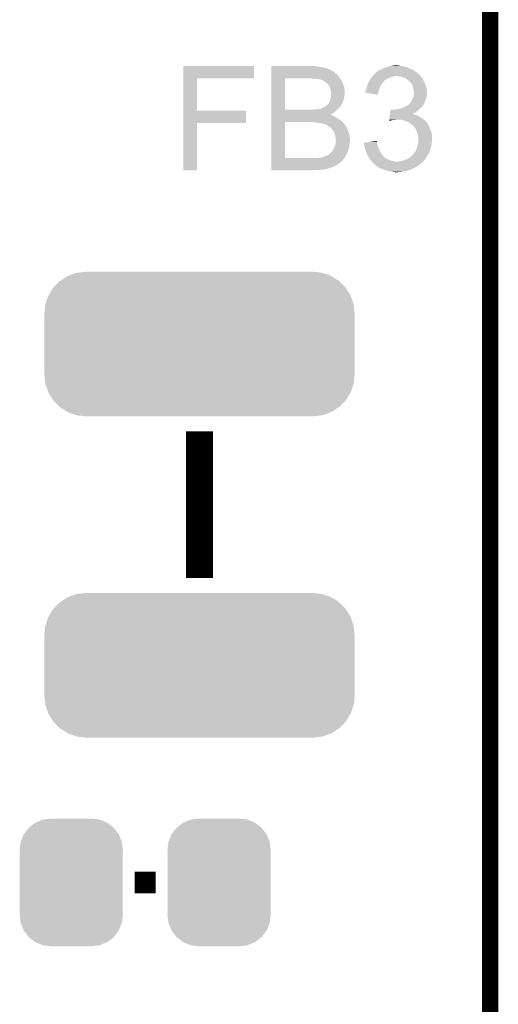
# Model space of a CAD drawing. Extents: x -1.3 to 24.2, y -3.9 to 56.
# Tile 52 of 54: x 19.7 to 24.2, y 27.3 to 36.5. Entities that reach past the tile are written whole.
import ezdxf

# ---------------------------------------------------------------- set-up
doc = ezdxf.new("R2010")
doc.units = 0
doc.layers.get('0').update_dxf_attribs({"linetype": 'CONTINUOUS'})
for name, color, linetype in [('ETH_WIZ_3_CLICK_V102_GKO', 9, 'CONTINUOUS'), ('ETH_WIZ_3_CLICK_V102_GTO', 11, 'CONTINUOUS'), ('ETH_WIZ_3_CLICK_V102_GTS', 8, 'CONTINUOUS')]:
    doc.layers.add(name, color=color, linetype=linetype)

# ---------------------------------------------------------------- blocks, each defined once
blk = doc.blocks.new('CUSTOM_167')
for points in [[(-0.394942, 0.51267), (-0.337632, 0.557136), (0.39571, 0.51267), (0.33685, 0.557136)], [(-0.337632, 0.557136), (-0.333154, 0.559008), (0.33685, 0.557136), (0.334372, 0.559008)], [(-0.333154, 0.559008), (-0.266706, 0.586782), (0.334372, 0.559008), (0.265446, 0.586782)], [(-0.266706, 0.586782), (-0.259492, 0.58774), (0.265446, 0.586782), (0.263068, 0.58774)], [(-0.259492, 0.58774), (-0.1905, 0.5969), (0.263068, 0.58774), (0.1905, 0.5969)], [(-0.442246, 0.451932), (-0.39837, 0.51001), (0.442836, 0.451932), (0.397774, 0.51001)], [(-0.39837, 0.51001), (-0.394942, 0.51267), (0.397774, 0.51001), (0.39571, 0.51267)], [(-0.4826, 0.3048), (-0.47344, 0.377368), (0.4826, 0.3048), (0.472966, 0.377368)], [(-0.47344, 0.377368), (-0.471976, 0.381006), (0.472966, 0.377368), (0.472482, 0.381006)], [(-0.471976, 0.381006), (-0.444708, 0.448672), (0.472482, 0.381006), (0.4442, 0.448672)], [(-0.444708, 0.448672), (-0.442246, 0.451932), (0.4442, 0.448672), (0.442836, 0.451932)], [(-0.48133, 0.277596), (-0.4826, 0.3048), (0.48133, 0.277596), (0.4826, 0.3048)], [(-0.48133, 0.277592), (-0.48133, 0.277596), (0.48133, 0.277592), (0.48133, 0.277596)], [(-0.48133, -0.277592), (-0.48133, 0.277592), (0.48133, -0.277592), (0.48133, 0.277592)], [(-0.4826, -0.3048), (-0.481332, -0.277596), (0.4826, -0.3048), (0.48133, -0.277596)], [(-0.472964, -0.377368), (-0.4826, -0.3048), (0.47344, -0.377368), (0.4826, -0.3048)], [(-0.481332, -0.277596), (-0.48133, -0.277592), (0.48133, -0.277596), (0.48133, -0.277592)], [(-0.472482, -0.381006), (-0.472964, -0.377368), (0.471974, -0.381006), (0.47344, -0.377368)], [(-0.444198, -0.448672), (-0.472482, -0.381006), (0.444708, -0.448672), (0.471974, -0.381006)], [(-0.442836, -0.451932), (-0.444198, -0.448672), (0.442244, -0.451932), (0.444708, -0.448672)], [(-0.397772, -0.51001), (-0.442836, -0.451932), (0.39837, -0.51001), (0.442244, -0.451932)], [(-0.39571, -0.51267), (-0.397772, -0.51001), (0.39494, -0.51267), (0.39837, -0.51001)], [(-0.336848, -0.557136), (-0.39571, -0.51267), (0.337632, -0.557136), (0.39494, -0.51267)], [(-0.334372, -0.559008), (-0.336848, -0.557136), (0.333152, -0.559008), (0.337632, -0.557136)], [(-0.265444, -0.586782), (-0.334372, -0.559008), (0.266706, -0.586782), (0.333152, -0.559008)], [(-0.263068, -0.58774), (-0.265444, -0.586782), (0.25949, -0.58774), (0.266706, -0.586782)], [(-0.1905, -0.5969), (-0.263068, -0.58774), (0.1905, -0.5969), (0.25949, -0.58774)]]:
    blk.add_solid(points)
blk = doc.blocks.new('CUSTOM_183')
for points in [[(-1.218826, 0.64077), (-1.151094, 0.665222), (1.222608, 0.64077), (1.146914, 0.665222)], [(-1.151094, 0.665222), (-1.127242, 0.668042), (1.146914, 0.665222), (1.138184, 0.668042)], [(-1.127242, 0.668042), (-1.06299, 0.675638), (1.138184, 0.668042), (1.06299, 0.675638)], [(-1.06299, 0.675638), (-1.06299, 0.67691), (1.06299, 0.675638), (1.06299, 0.67691)], [(-1.360554, 0.5333), (-1.308982, 0.58683), (1.362336, 0.5333), (1.307136, 0.58683)], [(-1.308982, 0.58683), (-1.296286, 0.595062), (1.307136, 0.58683), (1.298646, 0.595062)], [(-1.296286, 0.595062), (-1.234542, 0.635096), (1.298646, 0.595062), (1.232048, 0.635096)], [(-1.234542, 0.635096), (-1.218826, 0.64077), (1.232048, 0.635096), (1.222608, 0.64077)], [(-1.408864, 0.458702), (-1.370534, 0.52294), (1.410358, 0.458702), (1.369006, 0.52294)], [(-1.370534, 0.52294), (-1.360554, 0.5333), (1.369006, 0.52294), (1.362336, 0.5333)], [(-1.44299, 0.36224), (-1.438864, 0.375158), (1.441698, 0.36224), (1.440212, 0.375158)], [(-1.438864, 0.375158), (-1.415994, 0.446752), (1.440212, 0.375158), (1.41463, 0.446752)], [(-1.415994, 0.446752), (-1.408864, 0.458702), (1.41463, 0.446752), (1.410358, 0.458702)], [(-1.45161, -0.28702), (-1.45161, 0.28702), (1.45161, -0.28702), (1.45161, 0.28702)], [(-1.45034, 0.28702), (-1.44299, 0.36224), (1.45034, 0.28702), (1.441698, 0.36224)], [(-1.441696, -0.362238), (-1.45034, -0.28702), (1.44299, -0.362238), (1.45034, -0.28702)], [(-1.440212, -0.375158), (-1.441696, -0.362238), (1.438862, -0.375158), (1.44299, -0.362238)], [(-1.41463, -0.44675), (-1.440212, -0.375158), (1.415994, -0.44675), (1.438862, -0.375158)], [(-1.41036, -0.458702), (-1.41463, -0.44675), (1.408862, -0.458702), (1.415994, -0.44675)], [(-1.369006, -0.522938), (-1.41036, -0.458702), (1.370536, -0.522938), (1.408862, -0.458702)], [(-1.362336, -0.5333), (-1.369006, -0.522938), (1.360552, -0.5333), (1.370536, -0.522938)], [(-1.307136, -0.58683), (-1.362336, -0.5333), (1.308982, -0.58683), (1.360552, -0.5333)], [(-1.298648, -0.595062), (-1.307136, -0.58683), (1.296284, -0.595062), (1.308982, -0.58683)], [(-1.232048, -0.635096), (-1.298648, -0.595062), (1.234542, -0.635096), (1.296284, -0.595062)], [(-1.22261, -0.64077), (-1.232048, -0.635096), (1.218824, -0.64077), (1.234542, -0.635096)], [(-1.146914, -0.665222), (-1.22261, -0.64077), (1.151094, -0.665222), (1.218824, -0.64077)], [(-1.138186, -0.668042), (-1.146914, -0.665222), (1.12724, -0.668042), (1.151094, -0.665222)], [(-1.06299, -0.675638), (-1.138186, -0.668042), (1.06299, -0.675638), (1.12724, -0.668042)], [(-1.06299, -0.67691), (-1.06299, -0.675638), (1.06299, -0.67691), (1.06299, -0.675638)]]:
    blk.add_solid(points)

msp = doc.modelspace()

# ---------------------------------------------------------------- linework, layer by layer
at = {"layer": 'ETH_WIZ_3_CLICK_V102_GKO', "const_width": 0.1524}
msp.add_lwpolyline([(24.13, -1.27), (24.13, 53.594)], dxfattribs=at)
at = {"layer": 'ETH_WIZ_3_CLICK_V102_GTO'}
for points, const_width in [([(21.4122, 31.2928), (21.4122, 32.6644)], 0.254), ([(20.80514, 28.448), (21.00326, 28.448)], 0.2032)]:
    msp.add_lwpolyline(points, dxfattribs=dict(at, const_width=const_width))
for points in [[(21.25982, 35.96386), (21.259822, 36.078136), (21.920176, 35.96386), (21.9202, 36.078136)], [(21.259822, 36.078136), (21.259824, 36.07816), (21.9202, 36.078136), (21.259824, 36.07816)], [(22.082782, 36.07308), (22.082784, 36.07816), (22.51202, 36.07308), (22.486622, 36.07816)], [(23.174962, 36.07308), (23.20036, 36.07816), (23.32482, 36.07308), (23.301958, 36.07816)], [(23.20036, 36.07816), (23.21306, 36.0807), (23.301958, 36.07816), (23.28164, 36.0807)], [(23.21306, 36.0807), (23.230842, 36.08324), (23.28164, 36.0807), (23.266402, 36.08324)], [(22.08278, 35.99688), (22.082782, 36.01466), (22.699982, 35.99688), (22.67966, 36.01466)], [(22.08278, 35.9791), (22.08278, 35.99688), (22.71522, 35.9791), (22.699982, 35.99688)], [(22.082782, 36.07054), (22.082782, 36.07308), (22.53996, 36.07054), (22.51202, 36.07308)], [(22.082782, 36.06546), (22.082782, 36.07054), (22.570442, 36.06546), (22.53996, 36.07054)], [(22.082782, 36.05784), (22.082782, 36.06546), (22.59838, 36.05784), (22.570442, 36.06546)], [(22.082782, 36.04768), (22.082782, 36.05784), (22.626324, 36.04768), (22.59838, 36.05784)], [(22.082782, 36.047676), (22.082782, 36.04768), (22.628866, 36.047676), (22.626324, 36.04768)], [(22.082782, 36.0426), (22.082782, 36.047676), (22.636478, 36.0426), (22.628866, 36.047676)], [(22.082782, 36.03498), (22.082782, 36.0426), (22.64918, 36.03498), (22.636478, 36.0426)], [(22.082782, 36.02736), (22.082782, 36.03498), (22.664416, 36.02736), (22.64918, 36.03498)], [(22.082782, 36.01466), (22.082782, 36.02736), (22.67966, 36.01466), (22.664416, 36.02736)], [(23.025944, 35.979098), (23.027638, 35.98164), (23.215598, 35.979098), (23.23084, 35.98164)], [(23.027638, 35.98164), (23.029332, 35.98418), (23.23084, 35.98164), (23.243538, 35.98418)], [(23.029332, 35.98418), (23.032722, 35.989262), (23.48085, 35.98418), (23.476496, 35.989262)], [(23.032722, 35.989262), (23.0378, 35.99434), (23.476496, 35.989262), (23.472142, 35.99434)], [(23.0378, 35.99434), (23.05304, 36.00958), (23.472142, 35.99434), (23.45436, 36.00958)], [(23.05304, 36.00958), (23.063204, 36.019742), (23.45436, 36.00958), (23.440134, 36.019742)], [(23.063204, 36.019742), (23.068274, 36.02228), (23.440134, 36.019742), (23.43658, 36.02228)], [(23.068274, 36.02228), (23.068278, 36.022282), (23.43658, 36.02228), (23.436578, 36.022282)], [(23.068278, 36.022282), (23.07336, 36.02736), (23.436578, 36.022282), (23.43023, 36.02736)], [(23.07336, 36.02736), (23.080982, 36.03244), (23.43023, 36.02736), (23.42388, 36.03244)], [(23.080982, 36.03244), (23.101294, 36.042598), (23.42388, 36.03244), (23.411182, 36.042598)], [(23.101294, 36.042598), (23.101298, 36.0426), (23.411182, 36.042598), (23.411178, 36.0426)], [(23.101298, 36.0426), (23.10553, 36.04514), (23.411178, 36.0426), (23.403564, 36.04514)], [(23.10553, 36.04514), (23.109754, 36.047674), (23.403564, 36.04514), (23.401026, 36.047674)], [(23.109754, 36.047674), (23.109764, 36.04768), (23.401026, 36.047674), (23.398484, 36.04768)], [(23.109764, 36.04768), (23.113998, 36.05022), (23.398484, 36.04768), (23.392134, 36.05022)], [(23.113998, 36.05022), (23.134954, 36.05784), (23.392134, 36.05022), (23.37308, 36.05784)], [(23.134954, 36.05784), (23.14194, 36.06038), (23.37308, 36.05784), (23.367366, 36.06038)], [(23.14194, 36.06038), (23.161746, 36.067998), (23.367366, 36.06038), (23.350222, 36.067998)], [(23.161746, 36.067998), (23.174962, 36.07308), (23.350222, 36.067998), (23.32482, 36.07308)], [(23.281638, 35.98164), (23.256242, 35.98418), (23.483028, 35.98164), (23.48085, 35.98418)], [(23.304498, 35.97656), (23.281638, 35.98164), (23.48738, 35.97656), (23.483028, 35.98164)], [(21.259812, 35.6616), (21.25982, 35.963836), (21.389364, 35.6616), (21.38934, 35.963836)], [(21.25982, 35.963836), (21.25982, 35.96386), (21.38934, 35.963836), (21.920176, 35.96386)], [(22.082772, 35.669242), (22.08278, 35.96386), (22.2123, 35.669242), (22.212322, 35.96386)], [(22.08278, 35.96386), (22.08278, 35.9791), (22.725382, 35.96386), (22.71522, 35.9791)], [(22.473922, 35.95878), (22.443442, 35.96386), (22.728768, 35.95878), (22.725382, 35.96386)], [(22.51964, 35.95624), (22.49678, 35.95878), (22.730462, 35.95624), (22.728768, 35.95878)], [(22.519652, 35.956238), (22.51964, 35.95624), (22.730462, 35.956238), (22.730462, 35.95624)], [(22.53488, 35.9537), (22.519652, 35.956238), (22.733, 35.9537), (22.730462, 35.956238)], [(22.545042, 35.95116), (22.53488, 35.9537), (22.734694, 35.95116), (22.733, 35.9537)], [(22.550124, 35.94862), (22.545042, 35.95116), (22.736388, 35.94862), (22.734694, 35.95116)], [(22.552662, 35.948618), (22.550124, 35.94862), (22.73639, 35.948618), (22.736388, 35.94862)], [(22.560272, 35.946082), (22.552662, 35.948618), (22.73808, 35.946082), (22.73639, 35.948618)], [(22.567904, 35.943538), (22.560272, 35.946082), (22.739098, 35.943538), (22.73808, 35.946082)], [(22.58314, 35.93338), (22.567904, 35.943538), (22.74316, 35.93338), (22.739098, 35.943538)], [(22.603458, 35.91814), (22.58314, 35.93338), (22.75078, 35.91814), (22.74316, 35.93338)], [(22.60346, 35.918138), (22.603458, 35.91814), (22.750782, 35.918138), (22.75078, 35.91814)], [(22.61108, 35.91052), (22.60346, 35.918138), (22.753638, 35.91052), (22.750782, 35.918138)], [(22.616162, 35.902898), (22.61108, 35.91052), (22.756496, 35.902898), (22.753638, 35.91052)], [(22.621242, 35.897816), (22.616162, 35.902898), (22.758402, 35.897816), (22.756496, 35.902898)], [(22.62886, 35.88258), (22.621242, 35.897816), (22.764116, 35.88258), (22.758402, 35.897816)], [(22.971762, 35.86988), (22.979148, 35.890198), (23.097066, 35.86988), (23.10384, 35.890198)], [(22.979148, 35.890198), (22.98192, 35.897818), (23.10384, 35.890198), (23.108192, 35.897818)], [(22.98192, 35.897818), (22.986152, 35.907978), (23.108192, 35.897818), (23.113998, 35.907978)], [(22.986152, 35.907978), (22.991442, 35.920678), (23.113998, 35.907978), (23.124158, 35.920678)], [(22.991442, 35.920678), (22.99462, 35.928302), (23.124158, 35.920678), (23.131782, 35.928302)], [(22.99462, 35.928302), (22.996098, 35.930838), (23.131782, 35.928302), (23.134318, 35.930838)], [(22.996098, 35.930838), (23.00054, 35.938454), (23.134318, 35.930838), (23.139396, 35.938454)], [(23.00054, 35.938454), (23.002018, 35.940988), (23.139396, 35.938454), (23.1394, 35.940988)], [(23.002018, 35.940988), (23.009434, 35.9537), (23.1394, 35.940988), (23.15972, 35.9537)], [(23.009434, 35.9537), (23.012398, 35.95878), (23.15972, 35.9537), (23.16683, 35.95878)], [(23.012398, 35.95878), (23.017476, 35.966398), (23.16683, 35.95878), (23.177496, 35.966398)], [(23.017476, 35.966398), (23.020864, 35.97148), (23.177496, 35.966398), (23.197818, 35.97148)], [(23.020864, 35.97148), (23.025944, 35.979098), (23.197818, 35.97148), (23.215598, 35.979098)], [(23.32482, 35.96894), (23.304498, 35.97656), (23.492462, 35.96894), (23.48738, 35.97656)], [(23.34006, 35.96386), (23.32482, 35.96894), (23.495848, 35.96386), (23.492462, 35.96894)], [(23.35276, 35.9537), (23.34006, 35.96386), (23.502622, 35.9537), (23.495848, 35.96386)], [(23.352764, 35.953698), (23.35276, 35.9537), (23.502622, 35.953698), (23.502622, 35.9537)], [(23.356152, 35.951156), (23.352764, 35.953698), (23.50516, 35.951156), (23.502622, 35.953698)], [(23.36292, 35.94608), (23.356152, 35.951156), (23.506854, 35.94608), (23.50516, 35.951156)], [(23.36673, 35.94354), (23.36292, 35.94608), (23.5077, 35.94354), (23.506854, 35.94608)], [(23.37054, 35.941), (23.36673, 35.94354), (23.508716, 35.941), (23.5077, 35.94354)], [(23.380698, 35.93084), (23.37054, 35.941), (23.51278, 35.93084), (23.508716, 35.941)], [(23.388318, 35.923218), (23.380698, 35.93084), (23.516592, 35.923218), (23.51278, 35.93084)], [(23.392674, 35.9156), (23.388318, 35.923218), (23.5204, 35.9156), (23.516592, 35.923218)], [(23.39848, 35.905442), (23.392674, 35.9156), (23.524754, 35.905442), (23.5204, 35.9156)], [(23.401748, 35.897818), (23.39848, 35.905442), (23.52802, 35.897818), (23.524754, 35.905442)], [(23.4061, 35.887662), (23.401748, 35.897818), (23.53056, 35.887662), (23.52802, 35.897818)], [(22.630894, 35.877498), (22.62886, 35.88258), (22.76602, 35.877498), (22.764116, 35.88258)], [(22.63394, 35.869882), (22.630894, 35.877498), (22.766782, 35.869882), (22.76602, 35.877498)], [(22.63902, 35.854638), (22.63394, 35.869882), (22.768308, 35.854638), (22.766782, 35.869882)], [(22.639528, 35.8521), (22.63902, 35.854638), (22.76856, 35.8521), (22.768308, 35.854638)], [(22.64156, 35.841938), (22.639528, 35.8521), (22.76969, 35.841938), (22.76856, 35.8521)], [(22.640834, 35.79114), (22.64301, 35.80638), (22.76602, 35.79114), (22.76856, 35.80638)], [(22.641562, 35.829238), (22.64156, 35.841938), (22.7711, 35.829238), (22.76969, 35.841938)], [(22.6441, 35.821616), (22.641562, 35.829238), (22.7711, 35.821616), (22.7711, 35.829238)], [(22.64301, 35.80638), (22.6441, 35.814), (22.76856, 35.80638), (22.770084, 35.814)], [(22.6441, 35.819078), (22.6441, 35.821616), (22.7711, 35.819078), (22.7711, 35.821616)], [(22.6441, 35.814), (22.6441, 35.819078), (22.770084, 35.814), (22.7711, 35.819078)], [(22.9616, 35.82926), (22.961602, 35.836864), (23.084362, 35.82926), (23.085634, 35.836864)], [(23.080956, 35.808924), (22.9616, 35.82926), (23.080956, 35.808924), (23.084362, 35.82926)], [(22.961602, 35.836864), (22.962868, 35.839398), (23.085634, 35.836864), (23.08606, 35.839398)], [(22.962868, 35.839398), (22.96414, 35.841942), (23.08606, 35.839398), (23.086984, 35.841942)], [(22.96414, 35.841942), (22.966678, 35.84956), (23.086984, 35.841942), (23.089754, 35.84956)], [(22.966678, 35.84956), (22.971126, 35.86734), (23.089754, 35.84956), (23.09622, 35.86734)], [(22.971126, 35.86734), (22.971762, 35.86988), (23.09622, 35.86734), (23.097066, 35.86988)], [(23.409004, 35.8775), (23.4061, 35.887662), (23.5331, 35.8775), (23.53056, 35.887662)], [(23.41118, 35.869882), (23.409004, 35.8775), (23.534624, 35.869882), (23.5331, 35.8775)], [(23.410332, 35.791138), (23.41372, 35.8013), (23.53564, 35.791138), (23.537332, 35.8013)], [(23.41372, 35.85464), (23.41118, 35.869882), (23.537672, 35.85464), (23.534624, 35.869882)], [(23.41423, 35.852098), (23.41372, 35.85464), (23.53818, 35.852098), (23.537672, 35.85464)], [(23.41372, 35.8013), (23.414566, 35.806378), (23.537332, 35.8013), (23.53818, 35.806378)], [(23.41626, 35.841942), (23.41423, 35.852098), (23.53818, 35.841942), (23.53818, 35.852098)], [(23.414566, 35.806378), (23.41626, 35.816542), (23.53818, 35.806378), (23.53818, 35.816542)], [(23.41626, 35.816542), (23.41626, 35.841942), (23.53818, 35.816542), (23.53818, 35.841942)], [(22.58949, 35.70224), (22.599008, 35.709854), (22.73046, 35.70224), (22.735536, 35.709854)], [(22.599008, 35.709854), (22.602188, 35.712398), (22.735536, 35.709854), (22.73554, 35.712398)], [(22.602188, 35.712398), (22.608538, 35.717478), (22.73554, 35.712398), (22.738714, 35.717478)], [(22.608538, 35.717478), (22.621238, 35.73018), (22.738714, 35.717478), (22.74665, 35.73018)], [(22.621238, 35.73018), (22.622506, 35.732718), (22.74665, 35.73018), (22.748238, 35.732718)], [(22.622506, 35.732718), (22.62378, 35.73526), (22.748238, 35.732718), (22.74919, 35.73526)], [(22.62378, 35.73526), (22.62632, 35.742878), (22.74919, 35.73526), (22.752048, 35.742878)], [(22.62632, 35.742878), (22.636478, 35.763198), (22.752048, 35.742878), (22.759668, 35.763198)], [(22.636478, 35.763198), (22.638172, 35.773356), (22.759668, 35.763198), (22.763478, 35.773356)], [(22.638172, 35.773356), (22.63902, 35.77844), (22.763478, 35.773356), (22.764204, 35.77844)], [(22.63902, 35.77844), (22.640834, 35.79114), (22.764204, 35.77844), (22.76602, 35.79114)], [(23.345138, 35.704778), (23.355304, 35.70986), (23.49754, 35.704778), (23.502618, 35.70986)], [(23.355304, 35.70986), (23.357846, 35.709864), (23.502618, 35.70986), (23.50262, 35.709864)], [(23.357846, 35.709864), (23.361652, 35.712402), (23.50262, 35.709864), (23.505158, 35.712402)], [(23.361652, 35.712402), (23.365462, 35.714942), (23.505158, 35.712402), (23.506428, 35.714942)], [(23.365462, 35.714942), (23.373082, 35.7251), (23.506428, 35.714942), (23.511508, 35.7251)], [(23.373082, 35.7251), (23.380698, 35.73272), (23.511508, 35.7251), (23.51532, 35.73272)], [(23.380698, 35.73272), (23.385782, 35.737804), (23.51532, 35.73272), (23.517226, 35.737804)], [(23.385782, 35.737804), (23.403558, 35.77336), (23.517226, 35.737804), (23.53056, 35.77336)], [(23.403558, 35.77336), (23.4061, 35.778442), (23.53056, 35.77336), (23.532012, 35.778442)], [(23.4061, 35.778442), (23.410332, 35.791138), (23.532012, 35.778442), (23.53564, 35.791138)], [(21.25981, 35.54476), (21.259812, 35.661576), (21.846516, 35.54476), (21.84654, 35.661576)], [(21.259812, 35.661576), (21.259812, 35.6616), (21.84654, 35.661576), (21.389364, 35.6616)], [(22.082772, 35.66922), (22.082772, 35.669242), (22.451058, 35.66922), (22.2123, 35.669242)], [(22.082772, 35.666678), (22.082772, 35.66922), (22.69744, 35.666678), (22.699556, 35.66922)], [(22.082772, 35.65144), (22.082772, 35.666678), (22.679662, 35.65144), (22.69744, 35.666678)], [(22.082772, 35.6362), (22.082772, 35.65144), (22.659338, 35.6362), (22.679662, 35.65144)], [(22.082772, 35.6235), (22.082772, 35.6362), (22.63404, 35.6235), (22.659338, 35.6362)], [(22.082772, 35.623494), (22.082772, 35.6235), (22.636486, 35.623494), (22.63404, 35.6235)], [(22.082772, 35.62096), (22.082772, 35.623494), (22.639024, 35.62096), (22.636486, 35.623494)], [(22.082772, 35.620958), (22.082772, 35.62096), (22.641562, 35.620958), (22.639024, 35.62096)], [(22.082772, 35.61842), (22.082772, 35.620958), (22.64918, 35.61842), (22.641562, 35.620958)], [(22.082772, 35.60064), (22.082772, 35.61842), (22.684738, 35.60064), (22.64918, 35.61842)], [(22.451058, 35.66922), (22.46884, 35.67176), (22.699556, 35.66922), (22.701674, 35.67176)], [(22.489158, 35.67176), (22.5298, 35.67684), (22.701674, 35.67176), (22.705906, 35.67684)], [(22.5298, 35.67684), (22.545036, 35.679378), (22.705906, 35.67684), (22.70802, 35.679378)], [(22.545036, 35.679378), (22.547574, 35.681914), (22.70802, 35.679378), (22.710134, 35.681914)], [(22.547574, 35.681914), (22.550962, 35.681918), (22.710134, 35.681914), (22.710138, 35.681918)], [(22.550962, 35.681918), (22.552656, 35.68192), (22.710138, 35.681918), (22.71014, 35.68192)], [(22.552656, 35.68192), (22.560278, 35.686998), (22.71014, 35.68192), (22.716488, 35.686998)], [(22.560278, 35.686998), (22.572974, 35.692078), (22.716488, 35.686998), (22.722838, 35.692078)], [(22.572974, 35.692078), (22.57298, 35.69208), (22.722838, 35.692078), (22.722838, 35.69208)], [(22.57298, 35.69208), (22.583138, 35.697158), (22.722838, 35.69208), (22.726648, 35.697158)], [(22.583138, 35.697158), (22.58949, 35.70224), (22.726648, 35.697158), (22.73046, 35.70224)], [(23.190874, 35.613338), (23.191782, 35.62096), (23.454362, 35.613338), (23.43404, 35.62096)], [(23.191782, 35.62096), (23.192692, 35.62858), (23.43404, 35.62096), (23.411184, 35.62858)], [(23.192692, 35.62858), (23.192994, 35.631114), (23.411184, 35.62858), (23.408646, 35.631114)], [(23.192994, 35.63112), (23.19451, 35.64382), (23.40366, 35.63112), (23.428958, 35.64382)], [(23.192994, 35.631114), (23.192994, 35.63112), (23.408646, 35.631114), (23.40366, 35.63112)], [(23.19451, 35.64382), (23.196024, 35.65652), (23.428958, 35.64382), (23.446742, 35.65652)], [(23.196024, 35.65652), (23.197538, 35.66922), (23.446742, 35.65652), (23.461556, 35.66922)], [(23.197538, 35.66922), (23.19784, 35.671758), (23.210524, 35.66922), (23.205444, 35.671758)], [(23.19784, 35.671758), (23.197842, 35.67176), (23.205444, 35.671758), (23.197842, 35.67176)], [(23.228302, 35.66922), (23.24354, 35.67176), (23.461556, 35.66922), (23.46452, 35.67176)], [(23.24354, 35.67176), (23.26386, 35.6743), (23.46452, 35.67176), (23.467568, 35.6743)], [(23.26386, 35.6743), (23.284178, 35.67938), (23.467568, 35.6743), (23.473664, 35.67938)], [(23.284178, 35.67938), (23.299418, 35.68446), (23.473664, 35.67938), (23.47976, 35.68446)], [(23.299418, 35.68446), (23.307038, 35.687), (23.47976, 35.68446), (23.482298, 35.687)], [(23.307038, 35.687), (23.324184, 35.69462), (23.482298, 35.687), (23.489918, 35.69462)], [(23.324184, 35.69462), (23.3299, 35.69716), (23.489918, 35.69462), (23.491822, 35.69716)], [(23.3299, 35.69716), (23.345138, 35.704778), (23.491822, 35.69716), (23.49754, 35.704778)], [(21.2598, 35.102824), (21.25981, 35.544736), (21.389316, 35.102824), (21.38934, 35.544736)], [(21.25981, 35.544736), (21.25981, 35.54476), (21.38934, 35.544736), (21.846516, 35.54476)], [(22.082762, 35.219662), (22.08277, 35.55492), (22.2123, 35.219662), (22.212322, 35.55492)], [(22.08277, 35.58794), (22.082772, 35.60064), (22.70506, 35.58794), (22.684738, 35.60064)], [(22.08277, 35.5727), (22.08277, 35.58794), (22.730462, 35.5727), (22.70506, 35.58794)], [(22.08277, 35.55492), (22.08277, 35.5727), (22.75078, 35.55492), (22.730462, 35.5727)], [(22.496778, 35.54984), (22.468842, 35.55492), (22.755296, 35.54984), (22.75078, 35.55492)], [(22.52218, 35.5473), (22.496778, 35.54984), (22.757554, 35.5473), (22.755296, 35.54984)], [(22.557738, 35.54222), (22.52218, 35.5473), (22.76207, 35.54222), (22.757554, 35.5473)], [(22.570442, 35.539678), (22.557738, 35.54222), (22.76433, 35.539678), (22.76207, 35.54222)], [(22.575524, 35.53714), (22.570442, 35.539678), (22.766586, 35.53714), (22.76433, 35.539678)], [(22.578064, 35.537138), (22.575524, 35.53714), (22.766588, 35.537138), (22.766586, 35.53714)], [(22.589914, 35.53206), (22.578064, 35.537138), (22.7711, 35.53206), (22.766588, 35.537138)], [(22.59584, 35.52952), (22.589914, 35.53206), (22.77364, 35.52952), (22.7711, 35.53206)], [(22.611076, 35.521902), (22.59584, 35.52952), (22.77872, 35.521902), (22.77364, 35.52952)], [(22.611082, 35.521898), (22.611076, 35.521902), (22.778724, 35.521898), (22.77872, 35.521902)], [(22.626322, 35.511738), (22.611082, 35.521898), (22.784818, 35.511738), (22.778724, 35.521898)], [(23.185124, 35.565114), (23.185724, 35.57016), (23.185124, 35.565114), (23.202898, 35.57016)], [(23.185724, 35.57016), (23.18633, 35.57524), (23.202898, 35.57016), (23.233378, 35.57524)], [(23.18633, 35.57524), (23.186634, 35.57778), (23.246078, 35.57524), (23.256238, 35.57778)], [(23.186634, 35.57778), (23.187846, 35.58794), (23.510602, 35.57778), (23.497536, 35.58794)], [(23.187846, 35.58794), (23.18936, 35.600642), (23.497536, 35.58794), (23.47468, 35.600642)], [(23.18936, 35.600642), (23.190874, 35.613338), (23.47468, 35.600642), (23.454362, 35.613338)], [(23.29942, 35.57524), (23.268942, 35.57778), (23.513868, 35.57524), (23.510602, 35.57778)], [(23.324818, 35.57016), (23.29942, 35.57524), (23.5204, 35.57016), (23.513868, 35.57524)], [(23.324824, 35.570158), (23.324818, 35.57016), (23.520402, 35.570158), (23.5204, 35.57016)], [(23.35022, 35.56), (23.324824, 35.570158), (23.528304, 35.56), (23.520402, 35.570158)], [(23.368002, 35.54984), (23.35022, 35.56), (23.536208, 35.54984), (23.528304, 35.56)], [(23.373082, 35.5473), (23.368002, 35.54984), (23.538182, 35.5473), (23.536208, 35.54984)], [(23.378162, 35.54476), (23.373082, 35.5473), (23.54072, 35.54476), (23.538182, 35.5473)], [(23.383238, 35.542222), (23.378162, 35.54476), (23.542414, 35.542222), (23.54072, 35.54476)], [(23.39594, 35.53206), (23.383238, 35.542222), (23.549188, 35.53206), (23.542414, 35.542222)], [(23.40356, 35.52698), (23.39594, 35.53206), (23.552576, 35.52698), (23.549188, 35.53206)], [(23.406102, 35.52444), (23.40356, 35.52698), (23.554268, 35.52444), (23.552576, 35.52698)], [(23.408324, 35.521902), (23.406102, 35.52444), (23.55596, 35.521902), (23.554268, 35.52444)], [(23.42388, 35.50412), (23.408324, 35.521902), (23.56358, 35.50412), (23.55596, 35.521902)], [(22.628864, 35.509198), (22.626322, 35.511738), (22.78634, 35.509198), (22.784818, 35.511738)], [(22.636482, 35.50158), (22.628864, 35.509198), (22.789606, 35.50158), (22.78634, 35.509198)], [(22.646642, 35.493958), (22.636482, 35.50158), (22.792874, 35.493958), (22.789606, 35.50158)], [(22.648334, 35.49142), (22.646642, 35.493958), (22.79396, 35.49142), (22.792874, 35.493958)], [(22.65172, 35.486338), (22.648334, 35.49142), (22.79622, 35.486338), (22.79396, 35.49142)], [(22.654262, 35.48126), (22.65172, 35.486338), (22.798476, 35.48126), (22.79622, 35.486338)], [(22.6568, 35.47872), (22.654262, 35.48126), (22.799606, 35.47872), (22.798476, 35.48126)], [(22.663574, 35.46856), (22.6568, 35.47872), (22.80412, 35.46856), (22.799606, 35.47872)], [(22.66696, 35.463478), (22.663574, 35.46856), (22.805814, 35.463478), (22.80412, 35.46856)], [(22.67458, 35.448238), (22.66696, 35.463478), (22.810894, 35.448238), (22.805814, 35.463478)], [(22.675428, 35.4457), (22.67458, 35.448238), (22.81174, 35.4457), (22.810894, 35.448238)], [(22.67966, 35.433), (22.675428, 35.4457), (22.81405, 35.433), (22.81174, 35.4457)], [(22.6822, 35.417762), (22.67966, 35.433), (22.81682, 35.417762), (22.81405, 35.433)], [(23.42388, 35.504118), (23.42388, 35.50412), (23.563582, 35.504118), (23.56358, 35.50412)], [(23.43658, 35.48126), (23.42388, 35.504118), (23.5712, 35.48126), (23.563582, 35.504118)], [(23.44674, 35.458398), (23.43658, 35.48126), (23.580346, 35.458398), (23.5712, 35.48126)], [(23.447588, 35.455858), (23.44674, 35.458398), (23.58136, 35.455858), (23.580346, 35.458398)], [(23.454358, 35.435542), (23.447588, 35.455858), (23.584746, 35.435542), (23.58136, 35.455858)], [(23.455812, 35.425378), (23.454358, 35.435542), (23.58644, 35.425378), (23.584746, 35.435542)], [(22.677118, 35.326318), (22.67966, 35.339018), (22.812056, 35.326318), (22.813644, 35.339018)], [(22.67966, 35.339018), (22.681692, 35.3441), (22.813644, 35.339018), (22.81428, 35.3441)], [(22.681692, 35.3441), (22.684738, 35.351716), (22.81428, 35.3441), (22.815368, 35.351716)], [(22.6822, 35.41776), (22.6822, 35.417762), (22.816822, 35.41776), (22.81682, 35.417762)], [(22.68474, 35.40506), (22.6822, 35.41776), (22.81788, 35.40506), (22.816822, 35.41776)], [(22.684738, 35.36188), (22.68474, 35.369498), (22.81682, 35.36188), (22.818342, 35.369498)], [(22.684738, 35.351716), (22.684738, 35.36188), (22.815368, 35.351716), (22.81682, 35.36188)], [(22.68728, 35.394898), (22.68474, 35.40506), (22.818726, 35.394898), (22.81788, 35.40506)], [(22.68474, 35.369498), (22.685464, 35.374578), (22.818342, 35.369498), (22.81936, 35.374578)], [(22.685464, 35.374578), (22.68728, 35.38728), (22.81936, 35.374578), (22.81936, 35.38728)], [(22.68728, 35.387282), (22.68728, 35.394898), (22.81936, 35.387282), (22.818726, 35.394898)], [(22.68728, 35.38728), (22.68728, 35.387282), (22.81936, 35.38728), (22.81936, 35.387282)], [(22.94892, 35.361878), (22.988768, 35.366958), (23.072514, 35.361878), (23.070822, 35.366958)], [(22.949202, 35.359336), (22.94892, 35.361878), (23.07336, 35.359336), (23.072514, 35.361878)], [(22.950042, 35.351718), (22.949202, 35.359336), (23.07336, 35.351718), (23.07336, 35.359336)], [(22.95116, 35.341562), (22.950042, 35.351718), (23.0759, 35.341562), (23.07336, 35.351718)], [(22.95144, 35.339022), (22.95116, 35.341562), (23.076748, 35.339022), (23.0759, 35.341562)], [(22.955956, 35.3187), (22.95144, 35.339022), (23.08352, 35.3187), (23.076748, 35.339022)], [(22.988768, 35.366958), (23.028602, 35.372036), (23.070822, 35.366958), (23.07082, 35.372036)], [(23.028602, 35.372036), (23.048512, 35.374574), (23.07082, 35.372036), (23.068286, 35.374574)], [(23.048512, 35.374574), (23.06828, 35.377094), (23.068286, 35.374574), (23.06828, 35.377094)], [(23.449972, 35.3314), (23.4569, 35.356802), (23.57882, 35.3314), (23.5839, 35.356802)], [(23.4569, 35.41776), (23.455812, 35.425378), (23.58644, 35.41776), (23.58644, 35.425378)], [(23.45944, 35.402522), (23.4569, 35.41776), (23.58644, 35.402522), (23.58644, 35.41776)], [(23.4569, 35.356802), (23.457958, 35.369498), (23.5839, 35.356802), (23.58644, 35.369498)], [(23.457958, 35.369498), (23.45944, 35.387278), (23.58644, 35.369498), (23.58644, 35.387278)], [(23.45944, 35.387278), (23.45944, 35.402522), (23.58644, 35.387278), (23.58644, 35.402522)], [(22.590764, 35.237422), (22.616146, 35.247576), (22.77872, 35.237422), (22.783798, 35.247576)], [(22.616146, 35.247578), (22.61616, 35.250106), (22.7838, 35.247578), (22.785484, 35.250106)], [(22.616146, 35.247576), (22.616146, 35.247578), (22.783798, 35.247576), (22.7838, 35.247578)], [(22.61616, 35.250106), (22.626308, 35.255194), (22.785484, 35.250106), (22.788876, 35.255194)], [(22.626308, 35.255194), (22.626316, 35.255198), (22.788876, 35.255194), (22.788876, 35.255198)], [(22.626316, 35.255198), (22.628854, 35.257736), (22.788876, 35.255198), (22.78888, 35.257736)], [(22.628854, 35.257736), (22.64156, 35.270438), (22.78888, 35.257736), (22.794522, 35.270438)], [(22.64156, 35.270438), (22.651716, 35.278058), (22.794522, 35.270438), (22.797908, 35.278058)], [(22.651716, 35.278058), (22.653242, 35.280602), (22.797908, 35.278058), (22.79904, 35.280602)], [(22.653242, 35.280602), (22.66696, 35.303462), (22.79904, 35.280602), (22.80666, 35.303462)], [(22.66696, 35.303462), (22.6695, 35.30854), (22.80666, 35.303462), (22.807928, 35.30854)], [(22.6695, 35.30854), (22.67204, 35.316158), (22.807928, 35.30854), (22.809834, 35.316158)], [(22.67204, 35.316158), (22.675848, 35.32378), (22.809834, 35.316158), (22.81174, 35.32378)], [(22.675848, 35.32378), (22.677118, 35.326318), (22.81174, 35.32378), (22.812056, 35.326318)], [(22.95652, 35.316162), (22.955956, 35.3187), (23.084536, 35.316162), (23.08352, 35.3187)], [(22.964142, 35.293298), (22.95652, 35.316162), (23.09368, 35.293298), (23.084536, 35.316162)], [(22.96922, 35.27806), (22.964142, 35.293298), (23.102148, 35.27806), (23.09368, 35.293298)], [(22.972486, 35.27044), (22.96922, 35.27806), (23.10638, 35.27044), (23.102148, 35.27806)], [(22.982284, 35.24758), (22.972486, 35.27044), (23.12162, 35.24758), (23.10638, 35.27044)], [(22.98446, 35.242502), (22.982284, 35.24758), (23.125432, 35.242502), (23.12162, 35.24758)], [(23.40102, 35.2425), (23.406102, 35.247582), (23.545162, 35.2425), (23.54834, 35.247582)], [(23.406102, 35.247582), (23.411182, 35.252662), (23.54834, 35.247582), (23.55088, 35.252662)], [(23.411182, 35.252662), (23.417274, 35.26282), (23.55088, 35.252662), (23.55596, 35.26282)], [(23.417274, 35.26282), (23.418798, 35.26536), (23.55596, 35.26282), (23.557048, 35.26536)], [(23.418798, 35.26536), (23.429684, 35.280602), (23.557048, 35.26536), (23.56358, 35.280602)], [(23.429684, 35.280602), (23.4315, 35.283142), (23.56358, 35.280602), (23.564486, 35.283142)], [(23.4315, 35.283142), (23.441662, 35.303462), (23.564486, 35.283142), (23.571742, 35.303462)], [(23.441662, 35.303462), (23.44547, 35.31616), (23.571742, 35.303462), (23.576278, 35.31616)], [(23.44547, 35.31616), (23.44928, 35.32886), (23.576278, 35.31616), (23.578396, 35.32886)], [(23.44928, 35.32886), (23.449972, 35.3314), (23.578396, 35.32886), (23.57882, 35.3314)], [(22.08276, 35.179), (22.082762, 35.194238), (22.733, 35.179), (22.748238, 35.194238)], [(22.08276, 35.166302), (22.08276, 35.179), (22.717762, 35.166302), (22.733, 35.179)], [(22.08276, 35.163758), (22.08276, 35.166302), (22.715216, 35.163758), (22.717762, 35.166302)], [(22.08276, 35.15614), (22.08276, 35.163758), (22.699982, 35.15614), (22.715216, 35.163758)], [(22.08276, 35.14852), (22.08276, 35.15614), (22.68728, 35.14852), (22.699982, 35.15614)], [(22.082762, 35.21964), (22.082762, 35.219662), (22.519638, 35.21964), (22.2123, 35.219662)], [(22.082762, 35.194238), (22.082762, 35.21964), (22.748238, 35.194238), (22.765172, 35.21964)], [(22.519638, 35.21964), (22.532338, 35.22218), (22.765172, 35.21964), (22.766866, 35.22218)], [(22.545036, 35.22218), (22.550116, 35.224718), (22.766866, 35.22218), (22.768558, 35.224718)], [(22.550116, 35.224718), (22.557738, 35.22472), (22.768558, 35.224718), (22.76856, 35.22472)], [(22.557738, 35.22472), (22.567898, 35.227258), (22.76856, 35.22472), (22.77059, 35.227258)], [(22.567898, 35.227258), (22.59076, 35.23742), (22.77059, 35.227258), (22.778718, 35.23742)], [(22.59076, 35.23742), (22.590764, 35.237422), (22.778718, 35.23742), (22.77872, 35.237422)], [(22.99208, 35.229798), (22.98446, 35.242502), (23.134966, 35.229798), (23.125432, 35.242502)], [(22.99335, 35.22726), (22.99208, 35.229798), (23.13687, 35.22726), (23.134966, 35.229798)], [(22.993352, 35.227256), (22.99335, 35.22726), (23.139406, 35.227256), (23.13687, 35.22726)], [(22.99589, 35.22218), (22.993352, 35.227256), (23.14702, 35.22218), (23.139406, 35.227256)], [(22.999698, 35.214562), (22.99589, 35.22218), (23.15718, 35.214562), (23.14702, 35.22218)], [(22.9997, 35.21456), (22.999698, 35.214562), (23.157182, 35.21456), (23.15718, 35.214562)], [(23.009858, 35.201862), (22.9997, 35.21456), (23.182578, 35.201862), (23.157182, 35.21456)], [(23.0124, 35.19932), (23.009858, 35.201862), (23.187662, 35.19932), (23.182578, 35.201862)], [(23.017478, 35.19424), (23.0124, 35.19932), (23.202902, 35.19424), (23.187662, 35.19932)], [(23.019384, 35.1917), (23.017478, 35.19424), (23.210522, 35.1917), (23.202902, 35.19424)], [(23.023196, 35.18662), (23.019384, 35.1917), (23.233382, 35.18662), (23.210522, 35.1917)], [(23.0251, 35.184082), (23.023196, 35.18662), (23.25876, 35.184082), (23.233382, 35.18662)], [(23.025102, 35.18408), (23.0251, 35.184082), (23.258778, 35.18408), (23.25876, 35.184082)], [(23.032718, 35.176458), (23.025102, 35.18408), (23.494996, 35.176458), (23.502618, 35.18408)], [(23.03399, 35.173918), (23.032718, 35.176458), (23.492456, 35.173918), (23.494996, 35.176458)], [(23.035258, 35.171384), (23.03399, 35.173918), (23.487392, 35.171384), (23.492456, 35.173918)], [(23.035264, 35.171378), (23.035258, 35.171384), (23.487382, 35.171378), (23.487392, 35.171384)], [(23.040342, 35.1663), (23.035264, 35.171378), (23.4823, 35.1663), (23.487382, 35.171378)], [(23.045422, 35.161218), (23.040342, 35.1663), (23.474678, 35.161218), (23.4823, 35.1663)], [(23.054564, 35.1536), (23.045422, 35.161218), (23.467058, 35.1536), (23.474678, 35.161218)], [(23.06066, 35.14852), (23.054564, 35.1536), (23.460286, 35.14852), (23.467058, 35.1536)], [(23.258778, 35.18408), (23.266402, 35.184082), (23.502618, 35.18408), (23.50262, 35.184082)], [(23.266402, 35.184082), (23.274024, 35.18662), (23.50262, 35.184082), (23.505158, 35.18662)], [(23.289264, 35.18662), (23.307032, 35.191698), (23.505158, 35.18662), (23.510238, 35.191698)], [(23.307032, 35.191698), (23.30704, 35.1917), (23.510238, 35.191698), (23.510238, 35.1917)], [(23.30704, 35.1917), (23.3299, 35.19932), (23.510238, 35.1917), (23.515682, 35.19932)], [(23.3299, 35.19932), (23.355302, 35.20948), (23.515682, 35.19932), (23.522938, 35.20948)], [(23.355302, 35.20948), (23.378158, 35.222182), (23.522938, 35.20948), (23.53201, 35.222182)], [(23.378158, 35.222182), (23.383874, 35.227262), (23.53201, 35.222182), (23.53564, 35.227262)], [(23.383874, 35.227262), (23.40102, 35.2425), (23.53564, 35.227262), (23.545162, 35.2425)], [(21.389316, 35.1028), (21.2598, 35.102824), (21.389316, 35.1028), (21.389316, 35.102824)], [(22.08276, 35.1409), (22.08276, 35.14852), (22.67204, 35.1409), (22.68728, 35.14852)], [(22.08276, 35.13328), (22.08276, 35.1409), (22.65426, 35.13328), (22.67204, 35.1409)], [(22.08276, 35.12566), (22.08276, 35.13328), (22.63394, 35.12566), (22.65426, 35.13328)], [(22.08276, 35.11804), (22.08276, 35.12566), (22.611076, 35.11804), (22.63394, 35.12566)], [(22.08276, 35.1155), (22.08276, 35.11804), (22.59838, 35.1155), (22.608538, 35.11804)], [(22.08276, 35.11296), (22.08276, 35.1155), (22.58568, 35.11296), (22.59838, 35.1155)], [(22.08276, 35.10788), (22.08276, 35.11296), (22.54504, 35.10788), (22.58568, 35.11296)], [(22.08276, 35.10534), (22.08276, 35.10788), (22.517102, 35.10534), (22.54504, 35.10788)], [(22.08276, 35.102824), (22.08276, 35.10534), (22.453912, 35.102824), (22.48662, 35.10534)], [(22.453602, 35.1028), (22.08276, 35.102824), (22.453602, 35.1028), (22.453912, 35.102824)], [(23.06422, 35.145978), (23.06066, 35.14852), (23.456898, 35.145978), (23.460286, 35.14852)], [(23.074884, 35.13836), (23.06422, 35.145978), (23.4442, 35.13836), (23.456898, 35.145978)], [(23.078438, 35.13582), (23.074884, 35.13836), (23.43912, 35.13582), (23.4442, 35.13836)], [(23.087328, 35.13074), (23.078438, 35.13582), (23.42896, 35.13074), (23.43912, 35.13582)], [(23.096218, 35.12566), (23.087328, 35.13074), (23.417104, 35.12566), (23.42896, 35.13074)], [(23.102146, 35.12312), (23.096218, 35.12566), (23.411178, 35.12312), (23.417104, 35.12566)], [(23.114002, 35.11804), (23.102146, 35.12312), (23.402288, 35.11804), (23.411178, 35.12312)], [(23.128232, 35.112958), (23.114002, 35.11804), (23.393398, 35.112958), (23.402288, 35.11804)], [(23.14245, 35.10788), (23.128232, 35.112958), (23.37562, 35.10788), (23.393398, 35.112958)], [(23.14956, 35.10534), (23.14245, 35.10788), (23.368846, 35.10534), (23.37562, 35.10788)], [(23.16607, 35.10026), (23.14956, 35.10534), (23.355298, 35.10026), (23.368846, 35.10534)], [(23.182578, 35.09518), (23.16607, 35.10026), (23.33244, 35.09518), (23.355298, 35.10026)], [(23.21306, 35.0901), (23.182578, 35.09518), (23.30704, 35.0901), (23.33244, 35.09518)], [(23.225758, 35.08756), (23.21306, 35.0901), (23.28418, 35.08756), (23.30704, 35.0901)], [(23.243538, 35.085022), (23.235916, 35.08756), (23.256262, 35.085022), (23.28418, 35.08756)], [(23.256242, 35.08502), (23.243538, 35.085022), (23.256242, 35.08502), (23.256262, 35.085022)]]:
    msp.add_solid(points, dxfattribs=at)

# ---------------------------------------------------------------- block references
at = {"layer": 'ETH_WIZ_3_CLICK_V102_GTS'}
for name, p in [('CUSTOM_183', (21.4122, 33.47974)), ('CUSTOM_183', (21.4122, 30.47746)), ('CUSTOM_167', (20.21332, 28.448)), ('CUSTOM_167', (21.59508, 28.448))]:
    msp.add_blockref(name, p, dxfattribs=at)

doc.saveas('drawing.dxf')
